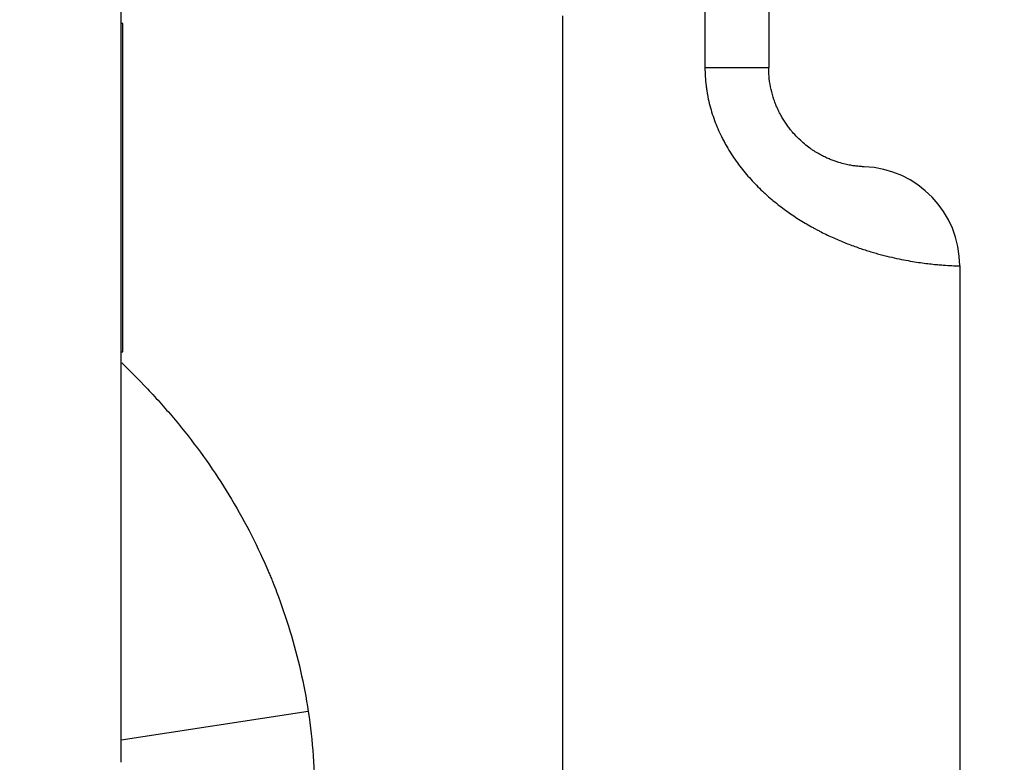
# Model space of a CAD drawing. Header units: millimetres. Extents: x 1476 to 3743, y -156 to 1447.
# Tile 16 of 70: x 2077 to 2138, y 677 to 723. Entities that reach past the tile are written whole.
import ezdxf

# ---------------------------------------------------------------- set-up
doc = ezdxf.new("R2010")
doc.units = ezdxf.units.MM
doc.dimstyles.get("Standard").update_dxf_attribs({"dimtxt": 20, "dimasz": 8, "dimexe": 3, "dimexo": 5, "dimgap": 0.09, "dimtad": 0, "dimtih": 1, "dimtoh": 1, "dimdsep": 46, "dimtxsty": 'Standard', "dimcen": 0.09, "dimadec": 0, "dimazin": 0, "dimtfac": 1, "dimtofl": 0, "dimtmove": 0, "dimatfit": 3, "dimfxl": 1, "dimtolj": 1, "dimtzin": 0, "dimarcsym": 0})

# ---------------------------------------------------------------- blocks, each defined once
blk = doc.blocks.new('*D9')
at = {"color": 0, "lineweight": -2, "transparency": 16777216}
for p, q in [((1814.987, 768.722), (1814.987, 455.661)), ((2303.087, 768.722), (2303.087, 455.661)), ((1822.987, 458.661), (2032.28, 458.661)), ((2295.087, 458.661), (2085.793, 458.661))]:
    blk.add_line(p, q, dxfattribs=at)
at = {"color": 0, "lineweight": 18, "transparency": 16777216}
for points in [[(1822.987, 459.995), (1822.987, 457.328), (1814.987, 458.661)], [(2295.087, 459.995), (2295.087, 457.328), (2303.087, 458.661)]]:
    blk.add_solid(points, dxfattribs=at)
at = {"layer": 'Defpoints', "color": 0, "lineweight": 18, "transparency": 16777216}
for p in [(1814.987, 773.722), (2303.087, 773.722), (2303.087, 458.661)]:
    blk.add_point(p, dxfattribs=at)
at = {"color": 0, "lineweight": 18, "transparency": 16777216, "insert": (2059.037, 458.661), "char_height": 20, "attachment_point": 5}
blk.add_mtext('\\A1;488', dxfattribs=at)

msp = doc.modelspace()

# ---------------------------------------------------------------- linework, layer by layer
for p, q in [((2083.037, 676.996), (2083.037, 764.122)), ((2119.129, 723.792), (2119.129, 719.947)), ((2123.069, 723.792), (2123.069, 719.947)), ((2083.137, 722.672), (2083.037, 722.672)), ((2083.137, 702.372), (2083.137, 722.672)), ((2110.341, 619.669), (2110.341, 723.144)), ((2119.129, 719.947), (2123.069, 719.947)), ((2134.887, 707.682), (2134.887, 619.669)), ((2083.037, 702.372), (2083.137, 702.372)), ((2094.602, 680.135), (2083.038, 678.369))]:
    msp.add_line(p, q)
msp.add_arc((2128.75, 707.682), 6.136, 0, 87.87745)
for points, knots in [([(2119.129, 719.947), (2119.129, 719.572), (2119.152, 719.199), (2119.203, 718.781), (2119.209, 718.734), (2119.222, 718.642), (2119.242, 718.503), (2119.296, 718.183), (2119.354, 717.912), (2119.485, 717.377), (2119.592, 717.027), (2119.843, 716.343), (2119.988, 716.008), (2120.19, 715.598), (2120.232, 715.516), (2120.318, 715.354), (2120.361, 715.274), (2120.495, 715.035), (2120.588, 714.879), (2120.875, 714.421), (2121.078, 714.129), (2121.505, 713.57), (2121.729, 713.302), (2122.194, 712.789), (2122.436, 712.543), (2122.747, 712.25), (2122.81, 712.192), (2122.936, 712.077), (2122.999, 712.02), (2123.191, 711.853), (2123.319, 711.745), (2123.705, 711.429), (2123.966, 711.232), (2124.489, 710.859), (2124.753, 710.683), (2125.282, 710.353), (2125.547, 710.198), (2125.878, 710.016), (2125.944, 709.98), (2126.077, 709.909), (2126.143, 709.874), (2126.341, 709.772), (2126.472, 709.706), (2126.863, 709.517), (2127.121, 709.399), (2127.629, 709.182), (2127.879, 709.082), (2128.37, 708.896), (2128.612, 708.81), (2129.086, 708.652), (2129.319, 708.579), (2129.604, 708.496), (2129.66, 708.48), (2129.773, 708.448), (2129.94, 708.402), (2130.103, 708.358), (2130.424, 708.276), (2130.631, 708.227), (2131.032, 708.138), (2131.226, 708.098), (2131.786, 707.989), (2132.131, 707.933), (2132.766, 707.843), (2133.056, 707.809), (2133.381, 707.776), (2133.444, 707.77), (2133.567, 707.759), (2133.626, 707.754), (2133.798, 707.74), (2133.904, 707.732), (2134.197, 707.712), (2134.36, 707.703), (2134.622, 707.691), (2134.721, 707.687), (2134.82, 707.684), (2134.845, 707.683), (2134.87, 707.683), (2134.879, 707.683), (2134.884, 707.682), (2134.886, 707.682), (2134.887, 707.682), (2134.887, 707.682)], [0, 0, 0, 0, 0.031257, 0.031257, 0.035164, 0.035164, 0.039071, 0.046885, 0.062514, 0.062514, 0.093771, 0.093771, 0.125028, 0.125028, 0.132842, 0.132842, 0.140656, 0.140656, 0.156285, 0.156285, 0.187542, 0.187542, 0.218799, 0.218799, 0.250056, 0.250056, 0.25787, 0.25787, 0.265684, 0.265684, 0.281313, 0.281313, 0.31257, 0.31257, 0.343827, 0.343827, 0.375084, 0.375084, 0.382898, 0.382898, 0.390712, 0.390712, 0.406341, 0.406341, 0.437598, 0.437598, 0.468855, 0.468855, 0.500112, 0.500112, 0.531369, 0.531369, 0.539183, 0.539183, 0.546997, 0.562626, 0.562626, 0.593883, 0.593883, 0.62514, 0.62514, 0.687654, 0.687654, 0.750167, 0.750167, 0.765796, 0.765796, 0.781424, 0.781424, 0.812681, 0.812681, 0.875195, 0.875195, 0.937709, 0.937709, 0.968966, 0.968966, 0.984595, 0.992409, 0.992409, 1, 1, 1, 1]), ([(2128.978, 713.814), (2128.978, 713.814), (2128.976, 713.815), (2128.967, 713.815), (2128.961, 713.815), (2128.936, 713.816), (2128.911, 713.817), (2128.845, 713.821), (2128.803, 713.823), (2128.702, 713.831), (2128.643, 713.836), (2128.54, 713.846), (2128.504, 713.85), (2128.426, 713.86), (2128.385, 713.865), (2128.255, 713.884), (2128.159, 713.899), (2127.947, 713.94), (2127.831, 713.965), (2127.577, 714.029), (2127.44, 714.067), (2127.216, 714.141), (2127.138, 714.168), (2127.017, 714.213), (2126.976, 714.229), (2126.892, 714.263), (2126.849, 714.28), (2126.719, 714.336), (2126.629, 714.376), (2126.444, 714.466), (2126.348, 714.515), (2126.151, 714.623), (2126.05, 714.682), (2125.893, 714.781), (2125.839, 714.815), (2125.759, 714.869), (2125.731, 714.888), (2125.677, 714.926), (2125.649, 714.945), (2125.511, 715.045), (2125.399, 715.131), (2125.172, 715.319), (2125.057, 715.422), (2124.826, 715.645), (2124.709, 715.766), (2124.564, 715.932), (2124.535, 715.966), (2124.491, 716.018), (2124.476, 716.035), (2124.448, 716.071), (2124.375, 716.16), (2124.304, 716.252), (2124.137, 716.481), (2124.029, 716.644), (2123.876, 716.903), (2123.826, 716.992), (2123.753, 717.129), (2123.729, 717.176), (2123.683, 717.27), (2123.66, 717.318), (2123.615, 717.415), (2123.593, 717.464), (2123.55, 717.563), (2123.529, 717.613), (2123.469, 717.763), (2123.431, 717.865), (2123.326, 718.174), (2123.267, 718.385), (2123.169, 718.817), (2123.132, 719.037), (2123.1, 719.32), (2123.095, 719.377), (2123.085, 719.49), (2123.081, 719.547), (2123.072, 719.718), (2123.069, 719.832), (2123.069, 719.947)], [0, 0, 0, 0, 0.031397, 0.031397, 0.062642, 0.062642, 0.125132, 0.125132, 0.187623, 0.187623, 0.250114, 0.250114, 0.281359, 0.281359, 0.312604, 0.312604, 0.375095, 0.375095, 0.437585, 0.437585, 0.500076, 0.500076, 0.531321, 0.531321, 0.546944, 0.546944, 0.562566, 0.562566, 0.593811, 0.593811, 0.625057, 0.625057, 0.656302, 0.656302, 0.671925, 0.671925, 0.679736, 0.679736, 0.687547, 0.687547, 0.718793, 0.718793, 0.750038, 0.750038, 0.781283, 0.781283, 0.789094, 0.789094, 0.793, 0.793, 0.796906, 0.812528, 0.812528, 0.843774, 0.843774, 0.859396, 0.859396, 0.867208, 0.867208, 0.875019, 0.875019, 0.88283, 0.88283, 0.890642, 0.890642, 0.906264, 0.906264, 0.937509, 0.937509, 0.968755, 0.968755, 0.976566, 0.976566, 0.984377, 0.984377, 1, 1, 1, 1]), ([(2083.072, 701.687), (2083.539, 701.239), (2083.997, 700.781), (2084.74, 700.005), (2085.031, 699.692), (2085.461, 699.217), (2085.603, 699.057), (2085.884, 698.735), (2086.023, 698.574), (2086.713, 697.761), (2087.242, 697.096), (2088.252, 695.737), (2088.734, 695.043), (2089.65, 693.624), (2090.084, 692.899), (2090.903, 691.419), (2091.288, 690.663), (2091.827, 689.505), (2092.001, 689.115), (2092.209, 688.622), (2092.251, 688.523), (2092.332, 688.326), (2092.453, 688.029), (2092.57, 687.73), (2092.951, 686.734), (2093.227, 685.929), (2093.72, 684.301), (2093.937, 683.48), (2094.314, 681.82), (2094.473, 680.981), (2094.602, 680.135)], [0, 0, 0, 0, 0.077892, 0.077892, 0.129121, 0.129121, 0.154735, 0.154735, 0.180349, 0.180349, 0.282805, 0.282805, 0.385262, 0.385262, 0.487718, 0.487718, 0.590174, 0.590174, 0.641403, 0.641403, 0.65421, 0.65421, 0.667017, 0.692631, 0.692631, 0.795087, 0.795087, 0.897544, 0.897544, 1, 1, 1, 1]), ([(2094.602, 680.135), (2094.741, 679.223), (2094.844, 678.308), (2094.979, 676.473), (2095.012, 675.553), (2095.012, 674.631)], [0, 0, 0, 0, 0.5, 0.5, 1, 1, 1, 1])]:
    msp.add_open_spline(points, degree=3, knots=knots)

# ---------------------------------------------------------------- dimensions: what is measured, and where the dimension line sits
at = {"lineweight": 18}
dim = msp.add_linear_dim(base=(2303.087, 458.661), p1=(1814.987, 773.722), p2=(2303.087, 773.722), text='488', dimstyle='Standard', dxfattribs=at)
dim.commit()
dim.dimension.update_dxf_attribs({"geometry": '*D9', "text_midpoint": (2059.037, 458.661)})

doc.saveas('drawing.dxf')
